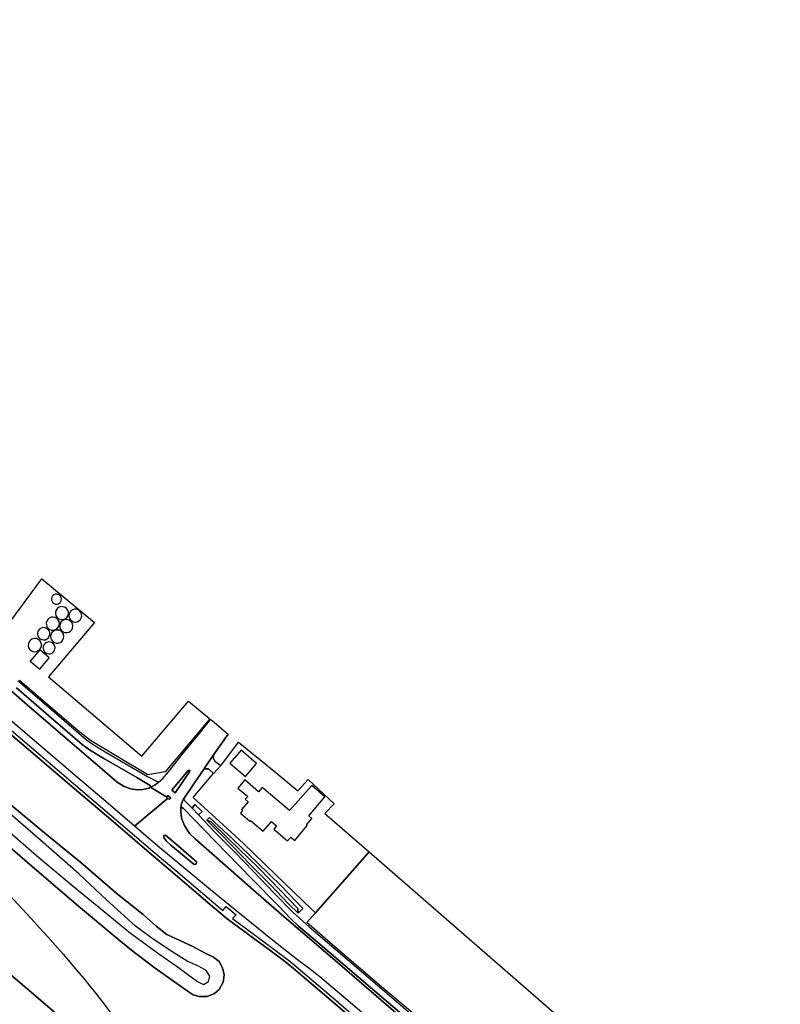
# Model space of a CAD drawing. Extents: x -26035517 to 31750492, y -9237385 to 8160032.
# Tile 232 of 256: x 22488452 to 22849151, y 935873 to 1402789. Entities that reach past the tile are written whole.
import ezdxf

# ---------------------------------------------------------------- set-up
doc = ezdxf.new("R2010")
doc.units = 0
doc.layers.add('T-25', color=7, linetype='CONTINUOUS')

msp = doc.modelspace()

# ---------------------------------------------------------------- linework, layer by layer
at = {"layer": 'T-25', "color": 9}
for p, q in [((22476236, 1070638, 9663), (22495714, 1053997, 9663)), ((22495714, 1053997, 9663), (22514363, 1038164, 9660)), ((22514363, 1038164, 9660), (22531601, 1023435, 9660)), ((22531601, 1023435, 9660), (22548717, 1008780, 9660)), ((22548717, 1008780, 9660), (22562346, 997350, 9627)), ((22562346, 997350, 9627), (22579907, 982276, 9683)), ((22579907, 982276, 9683), (22586800, 976399, 9687)), ((22586800, 976399, 9687), (22607669, 961011, 9723)), ((22491873, 943297, 9030), (22467005, 964351, 9027)), ((22607669, 961011, 9723), (22614635, 955807, 9737)), ((22614635, 955807, 9737), (22619235, 952013, 9737)), ((22619235, 952013, 9737), (22630821, 942212, 9773)), ((22504929, 932190, 8407), (22491873, 943297, 9030)), ((22630821, 942212, 9773), (22653079, 923245, 9787))]:
    msp.add_line(p, q, dxfattribs=at)
for points in [[(22565050, 1001739, 9753), (22554985, 1010117, 9750), (22542828, 1020406, 9800), (22529266, 1032043, 9697), (22515866, 1043460, 9683), (22497584, 1059060, 9673), (22482413, 1072063, 9740), (22467373, 1085100, 9713), (22459894, 1091793, 9697), (22445177, 1105419, 9657), (22439074, 1110918, 9667), (22431107, 1117634, 9657), (22415421, 1131133, 9614), (22412908, 1133296, 9607), (22404512, 1140560, 9611), (22394102, 1149566, 9617), (22374085, 1166822, 9640), (22353017, 1184848, 9593), (22332512, 1202529, 9540), (22311756, 1220365, 9630), (22293159, 1236319, 9567), (22285453, 1242885, 9493)], [(22562346, 997350, 9627), (22548717, 1008780, 9660), (22531601, 1023435, 9660), (22514363, 1038164, 9660), (22495714, 1053997, 9663), (22476236, 1070638, 9663), (22459057, 1085240, 9663), (22438660, 1102735, 9663), (22422247, 1116596, 9663), (22401394, 1134465, 9663), (22382999, 1150358, 9733), (22365501, 1165337, 9690), (22347956, 1180439, 9727), (22330541, 1195260, 9723), (22313546, 1209833, 9683), (22297568, 1223483, 9680), (22279497, 1239044, 9740)], [(22535421, 966437, 8370), (22515438, 983146, 8633), (22492056, 1003240, 8633), (22464191, 1027199, 8633), (22437372, 1050197, 8633), (22406784, 1076177, 8633), (22375810, 1102692, 8633), (22348477, 1126352, 8633), (22317865, 1152664, 8633), (22301265, 1166277, 8633), (22285316, 1180066, 8633), (22265311, 1197676, 8633), (22253601, 1207682, 8633)], [(22227205, 1169539, 8907), (22241940, 1156832, 8883), (22265387, 1136822, 8893), (22289083, 1116512, 8877), (22310233, 1098374, 8860), (22334972, 1077142, 8870), (22357425, 1057939, 8913), (22384224, 1034996, 8940), (22410713, 1012409, 8963), (22438814, 988286, 8997), (22464438, 966524, 9027), (22467005, 964351, 9027), (22491873, 943297, 9030), (22504929, 932190, 8407)], [(22478718, 1110448, 44750), (22498915, 1137616, 36737), (22523953, 1116959, 13497), (22502069, 1091174, 13497), (22546383, 1053564, 13473), (22568567, 1079703, 13473), (22578579, 1071322, 9440), (22578579, 1071322, 9440), (22557382, 1046152, 9437), (22549274, 1044734, 9467), (22534713, 1053329, 9350), (22522060, 1060992, 9350), (22516946, 1064998, 9287), (22506378, 1073965, 9317), (22488351, 1089475, 9343)], [(22486967, 1085874, 9560), (22503358, 1071734, 9540), (22512395, 1064007, 9550), (22518139, 1059076, 9577), (22521613, 1056516, 9580), (22528331, 1052506, 9580), (22535793, 1048148, 9583), (22543951, 1043452, 9567), (22550345, 1039709, 9567), (22550543, 1038866, 9563), (22549622, 1038433, 9563), (22546920, 1037724, 9587), (22544195, 1037584, 9603), (22541095, 1038036, 9570), (22538043, 1039158, 9573), (22534721, 1041182, 9583), (22527674, 1047256, 9607), (22511179, 1061440, 9630), (22490782, 1078998, 9610), (22477640, 1090425, 9620)], [(22477640, 1090425, 9620), (22490782, 1078998, 9610), (22511179, 1061440, 9630), (22527674, 1047256, 9607), (22534721, 1041182, 9583), (22538043, 1039158, 9573), (22541095, 1038036, 9570), (22544195, 1037584, 9603), (22546920, 1037724, 9587), (22549622, 1038433, 9563), (22550543, 1038866, 9563), (22558192, 1034082, 9653), (22558449, 1033346, 9653), (22542828, 1020406, 9800), (22529266, 1032043, 9697), (22515866, 1043460, 9683), (22497584, 1059060, 9673), (22482413, 1072063, 9740)], [(22487504, 1089373, 9633), (22507181, 1072457, 9623), (22520167, 1061361, 9613), (22522870, 1059394, 9583), (22529017, 1055667, 9557), (22549140, 1043970, 9610), (22554356, 1041178, 9560), (22552765, 1039973, 9560), (22550543, 1038866, 9563), (22550345, 1039709, 9567), (22543951, 1043452, 9567), (22535793, 1048148, 9583), (22528331, 1052506, 9580), (22521613, 1056516, 9580), (22518139, 1059076, 9577), (22512395, 1064007, 9550), (22503358, 1071734, 9540), (22486967, 1085874, 9560)], [(22487504, 1089373, 9633), (22507181, 1072457, 9623), (22520167, 1061361, 9613), (22522870, 1059394, 9583), (22529017, 1055667, 9557), (22549140, 1043970, 9610), (22554356, 1041178, 9560), (22556263, 1042893, 9487), (22559028, 1046083, 9483), (22566099, 1055063, 9487), (22574241, 1064855, 9517), (22578972, 1070994, 9487)], [(22459163, 1087544, 9860), (22469650, 1078598, 9887), (22482330, 1067576, 9860), (22498456, 1053878, 9800), (22516232, 1038718, 9817), (22534208, 1023349, 9880), (22552682, 1007514, 9870), (22563481, 998536, 9627)], [(22653079, 923245, 9787), (22630821, 942212, 9773), (22619235, 952013, 9737), (22614635, 955807, 9737), (22607669, 961011, 9723), (22586800, 976399, 9687), (22579907, 982276, 9683), (22562346, 997350, 9627), (22548717, 1008780, 9660), (22531601, 1023435, 9660), (22514363, 1038164, 9660), (22495714, 1053997, 9663), (22476236, 1070638, 9663)], [(22657826, 925917, 9993), (22630837, 948935, 9990), (22625778, 952893, 9947), (22620161, 957022, 9933), (22608376, 966298, 9973), (22592493, 979069, 9880), (22578894, 990206, 9817), (22565050, 1001739, 9753), (22554985, 1010117, 9750), (22542828, 1020406, 9800), (22558449, 1033346, 9653), (22559329, 1033117, 9653), (22559919, 1033518, 9653), (22559969, 1033857, 9653), (22558871, 1034795, 9653), (22558420, 1034717, 9653), (22558192, 1034082, 9653), (22550543, 1038866, 9563), (22552765, 1039973, 9560), (22554356, 1041178, 9560), (22556263, 1042893, 9487), (22559028, 1046083, 9483), (22566099, 1055063, 9487), (22574241, 1064855, 9517), (22578972, 1070994, 9487), (22579492, 1070560, 9420), (22584125, 1066692, 9537), (22584255, 1066584, 9540), (22587301, 1064041, 9507), (22580404, 1054101, 9557), (22576444, 1048386, 9533), (22575913, 1047594, 9536), (22571399, 1040862, 9557), (22566203, 1033202, 9537), (22565591, 1032148, 9527), (22565042, 1030439, 9527), (22564852, 1028697, 9557), (22564819, 1027384, 9560), (22565223, 1024073, 9557), (22566569, 1020603, 9573), (22568908, 1016951, 9650), (22571685, 1014325, 9670), (22580865, 1006214, 9717), (22600519, 988875, 9857), (22616105, 975399, 9883), (22636817, 957718, 9867), (22653949, 942926, 9897), (22669111, 929958, 9900)], [(22482330, 1067576, 9860), (22498456, 1053878, 9800), (22516232, 1038718, 9817), (22534208, 1023349, 9880), (22552682, 1007514, 9870), (22563481, 998536, 9627), (22584799, 980401, 9770), (22586297, 982264, 9777), (22591103, 978306, 9780), (22589440, 976529, 9780), (22599671, 968988, 9780), (22611558, 960189, 9780), (22616539, 956261, 9780), (22634081, 941509, 9807), (22652345, 925872, 9803)], [(22564852, 1028697, 9557), (22565042, 1030439, 9527), (22565591, 1032148, 9527), (22566203, 1033202, 9537), (22571399, 1040862, 9557), (22575913, 1047594, 9536), (22576444, 1048386, 9533), (22580404, 1054101, 9557), (22587301, 1064041, 9507)], [(22580404, 1054101, 9557), (22580182, 1052410, 9557), (22581019, 1051236, 9557), (22583832, 1049122, 9943)], [(22568381, 1046675, 9553), (22569064, 1046863, 9553), (22569042, 1046177, 9553), (22562170, 1036184, 9637), (22560677, 1037391, 9637), (22568381, 1046675, 9553)], [(22575913, 1047594, 9536), (22577997, 1047514, 9440), (22580415, 1045320, 9943)], [(22579308, 1044089, 9943), (22580415, 1045320, 9943), (22583832, 1049122, 9943), (22584764, 1050159, 9943)], [(22554356, 1041178, 9560), (22552765, 1039973, 9560), (22550543, 1038866, 9563)], [(22558192, 1034082, 9653), (22558420, 1034717, 9653), (22558871, 1034795, 9653), (22559969, 1033857, 9653), (22559919, 1033518, 9653), (22559329, 1033117, 9653), (22558449, 1033346, 9653), (22558192, 1034082, 9653)], [(22693069, 911277, 9987), (22656871, 942058, 9987), (22627632, 967152, 9877), (22620724, 972943, 9847), (22616947, 976526, 9840), (22610952, 982681, 9767), (22598563, 995340, 9637), (22581087, 1013284, 9557), (22566077, 1028745, 9527), (22565339, 1029185, 9557), (22564852, 1028697, 9557), (22565042, 1030439, 9527), (22565591, 1032148, 9527), (22566203, 1033202, 9537), (22566441, 1032663, 9523), (22570174, 1028943, 9523), (22573290, 1025685, 9523), (22581286, 1017195, 9463), (22590211, 1008324, 9563), (22599342, 998857, 9610), (22609195, 988558, 9667), (22618145, 979337, 9753), (22625653, 972644, 9753), (22642820, 958127, 9850), (22663828, 940049, 9943), (22684868, 922095, 9987)], [(22581286, 1017195, 9463), (22573290, 1025685, 9523), (22570174, 1028943, 9523), (22566441, 1032663, 9523), (22566203, 1033202, 9537)], [(22483291, 1031240, 8677), (22500391, 1016979, 8677), (22517400, 1003071, 8677), (22517400, 1003071, 8677), (22534891, 988159, 8677), (22547016, 978406, 8377), (22553130, 972912, 8377), (22558203, 968972, 8377), (22570181, 963430, 8377), (22576693, 959962, 8377), (22580350, 958274, 8343), (22583002, 956107, 8797), (22584688, 953235, 8897), (22585369, 949886, 8917), (22584879, 946410, 8937), (22583029, 942974, 8953), (22580873, 941039, 8953), (22577325, 939597, 8953), (22573485, 939556, 8910), (22570790, 940370, 8907), (22567927, 942236, 8870), (22552739, 953038, 8370), (22542954, 960382, 8370), (22535421, 966437, 8370), (22515438, 983146, 8633), (22492056, 1003240, 8633), (22464191, 1027199, 8633)], [(22464191, 1027199, 8633), (22492056, 1003240, 8633), (22515438, 983146, 8633), (22535421, 966437, 8370), (22542954, 960382, 8370), (22552739, 953038, 8370), (22567927, 942236, 8870), (22570790, 940370, 8907), (22573485, 939556, 8910), (22577325, 939597, 8953), (22580873, 941039, 8953), (22583029, 942974, 8953), (22584879, 946410, 8937), (22585369, 949886, 8917), (22584688, 953235, 8897), (22583002, 956107, 8797), (22580350, 958274, 8343), (22576693, 959962, 8377), (22570181, 963430, 8377), (22558203, 968972, 8377), (22553130, 972912, 8377), (22547016, 978406, 8377), (22534891, 988159, 8677), (22517400, 1003071, 8677), (22500391, 1016979, 8677), (22483291, 1031240, 8677)], [(22669111, 929958, 9900), (22653949, 942926, 9897), (22636817, 957718, 9867), (22616105, 975399, 9883), (22600519, 988875, 9857), (22580865, 1006214, 9717), (22571685, 1014325, 9670), (22568908, 1016951, 9650), (22566569, 1020603, 9573), (22565223, 1024073, 9557), (22564819, 1027384, 9560), (22564852, 1028697, 9557), (22565339, 1029185, 9557), (22566077, 1028745, 9527), (22581087, 1013284, 9557), (22598563, 995340, 9637), (22610952, 982681, 9767), (22616947, 976526, 9840), (22620724, 972943, 9847), (22627632, 967152, 9877), (22656871, 942058, 9987), (22693069, 911277, 9987)], [(22573290, 1025685, 9523), (22574933, 1027268, 9523), (22571546, 1030565, 9523), (22570174, 1028943, 9523)], [(22481503, 1019402, 10870), (22497604, 1005499, 11133), (22514828, 991137, 11357), (22530227, 978505, 11590), (22540947, 969540, 11653), (22554864, 959530, 11680), (22562722, 954184, 11730), (22572807, 946672, 11740), (22575666, 945226, 11740), (22577948, 946702, 11740), (22578628, 949251, 11733), (22576954, 951947, 11757), (22573555, 953856, 11803), (22567911, 956321, 11787), (22559798, 961320, 11677), (22550719, 967610, 11747), (22543165, 973071, 11773), (22529691, 985462, 11153), (22516420, 997787, 10823), (22516420, 997787, 10823), (22498347, 1013702, 10603), (22483880, 1026275, 10527)], [(22557644, 1016069, 9977), (22556832, 1015936, 9977), (22556736, 1015011, 9977), (22557989, 1013319, 9977), (22560099, 1011398, 9977), (22567398, 1005283, 9977), (22571232, 1002216, 9977), (22572193, 1002338, 9977), (22572298, 1003438, 9977), (22564911, 1009915, 9977), (22557644, 1016069, 9977)], [(22581286, 1017195, 9463), (22590211, 1008324, 9563), (22599342, 998857, 9610), (22609195, 988558, 9667), (22618145, 979337, 9753), (22625653, 972644, 9753), (22642820, 958127, 9850), (22663828, 940049, 9943), (22684868, 922095, 9987), (22705244, 904530, 10000), (22729231, 883928, 9937), (22747223, 868260, 9860), (22772490, 846934, 9903), (22789613, 832423, 9602), (22789731, 832323, 9600), (22792370, 830406, 9577), (22794577, 829725, 9563), (22798168, 829651, 9537), (22801079, 830524, 9503), (22803796, 832738, 9447), (22820004, 851446, 9297), (22822022, 855034, 9160), (22822779, 860296, 9110)], [(22620161, 957022, 9933), (22608376, 966298, 9973), (22592493, 979069, 9880), (22578894, 990206, 9817), (22565050, 1001739, 9753)], [(22756267, 835694, 9790), (22755749, 835639, 9747), (22746474, 843567, 9773), (22731875, 856015, 9787), (22712782, 872188, 9800), (22693565, 888625, 9827), (22673545, 905758, 9803), (22653079, 923245, 9787), (22630821, 942212, 9773), (22619235, 952013, 9737), (22614635, 955807, 9737), (22607669, 961011, 9723), (22586800, 976399, 9687), (22579907, 982276, 9683), (22562346, 997350, 9627)], [(22563481, 998536, 9627), (22584799, 980401, 9770), (22586297, 982264, 9777), (22591103, 978306, 9780), (22589440, 976529, 9780), (22599671, 968988, 9780), (22611558, 960189, 9780), (22616539, 956261, 9780), (22634081, 941509, 9807), (22652345, 925872, 9803), (22672036, 908946, 9827), (22695479, 888949, 9837), (22721335, 866996, 9890), (22745061, 846684, 9867), (22757033, 836464, 9821)], [(22628725, 979244, 9987), (22626921, 980834, 9930)], [(22485031, 927130, 9870), (22473867, 937070, 9887), (22462286, 947198, 10093), (22462123, 949548, 10117), (22463516, 959237, 10180), (22464797, 961412, 10098), (22467005, 964351, 9027), (22491873, 943297, 9030), (22504929, 932190, 8407)], [(22580350, 958274, 8343), (22583002, 956107, 8797), (22584688, 953235, 8897), (22585369, 949886, 8917), (22584879, 946410, 8937), (22583029, 942974, 8953), (22580873, 941039, 8953), (22577325, 939597, 8953), (22573485, 939556, 8910), (22570790, 940370, 8907), (22567927, 942236, 8870)], [(22849151, 764164, 9897), (22839141, 771982, 9853), (22828729, 780281, 9830), (22817880, 789231, 9780), (22807489, 797949, 9813), (22790340, 812734, 9893), (22763105, 836094, 10017), (22735717, 859593, 10047), (22706712, 884484, 10070), (22681148, 906216, 10073), (22657826, 925917, 9993), (22630837, 948935, 9990), (22625778, 952893, 9947), (22620161, 957022, 9933)]]:
    msp.add_polyline3d(points, dxfattribs=at)
for points in [[(22505452, 1125679, 28080), (22506157, 1125659, 28080), (22506837, 1125844, 28080), (22507435, 1126219, 28080), (22507897, 1126752, 28080), (22508185, 1127395, 28080), (22508273, 1128095, 28080), (22508154, 1128790, 28080), (22507839, 1129421, 28080), (22507354, 1129932, 28080), (22506741, 1130281, 28080), (22506053, 1130437, 28080), (22505340, 1130430, 28080), (22504503, 1130014, 28080), (22503989, 1129531, 28080), (22503638, 1128920, 28080), (22503480, 1128233, 28080), (22503528, 1127529, 28080), (22503778, 1126870, 28080), (22504209, 1126312, 28080), (22504784, 1125903, 28080), (22505452, 1125679, 28080)], [(22507484, 1118449, 28030), (22508388, 1118286, 28030), (22509301, 1118395, 28030), (22510142, 1118766, 28030), (22510838, 1119367, 28030), (22511327, 1120145, 28030), (22511567, 1121033, 28030), (22511537, 1121951, 28030), (22511239, 1122821, 28030), (22510699, 1123565, 28030), (22509966, 1124119, 28030), (22509102, 1124434, 28030), (22508180, 1124524, 28030), (22507163, 1124203, 28030), (22506397, 1123694, 28030), (22505465, 1122133, 28030), (22505380, 1121218, 28030), (22505566, 1120318, 28030), (22506008, 1119512, 28030), (22506666, 1118870, 28030), (22507484, 1118449, 28030)], [(22512718, 1122368, 28060), (22512177, 1121652, 28060), (22511869, 1120809, 28060), (22511821, 1119912, 28060), (22512036, 1119041, 28060), (22512496, 1118270, 28060), (22513160, 1117667, 28060), (22513972, 1117284, 28060), (22514861, 1117155, 28060), (22515748, 1117291, 28060), (22516557, 1117679, 28060), (22517218, 1118287, 28060), (22517672, 1119061, 28060), (22517881, 1119934, 28060), (22517826, 1120830, 28060), (22517511, 1121671, 28060), (22516965, 1122384, 28060), (22516235, 1122906, 28060), (22515385, 1123193, 28060), (22514487, 1123218, 28060), (22513444, 1122896, 28060), (22512718, 1122368, 28060)], [(22501762, 1118406, 27950), (22501283, 1117622, 27950), (22501054, 1116732, 27950), (22501095, 1115814, 27950), (22501402, 1114948, 27950), (22501949, 1114210, 27950), (22502687, 1113663, 27950), (22503553, 1113357, 27950), (22504471, 1113316, 27950), (22505361, 1113546, 27950), (22506145, 1114025, 27950), (22506754, 1114713, 27950), (22507136, 1115548, 27950), (22507258, 1116459, 27950), (22507108, 1117365, 27950), (22506699, 1118188, 27950), (22506068, 1118856, 27950), (22505270, 1119311, 27950), (22504374, 1119512, 27950), (22503456, 1119448, 27950), (22502449, 1119016, 27950), (22501762, 1118406, 27950)], [(22510826, 1112146, 28060), (22511713, 1112360, 36000), (22512499, 1112822, 28060), (22513118, 1113492, 28060), (22513515, 1114313, 28060), (22513657, 1115214, 28060), (22513532, 1116117, 28060), (22513150, 1116945, 28060), (22512544, 1117627, 28060), (22511766, 1118103, 28060), (22510883, 1118333, 28060), (22509972, 1118297, 28060), (22509111, 1117998, 28060), (22508163, 1117234, 28060), (22507687, 1116456, 28060), (22507458, 1115573, 28060), (22507495, 1114662, 28060), (22507795, 1113801, 28060), (22508332, 1113064, 28060), (22509060, 1112514, 28060), (22509916, 1112199, 28060), (22510826, 1112146, 28060)], [(22499762, 1108654, 27980), (22500613, 1108770, 27980), (22501394, 1109128, 27980), (22502037, 1109697, 27980), (22502487, 1110429, 27980), (22502705, 1111261, 27980), (22502671, 1112119, 27980), (22502389, 1112931, 27980), (22501884, 1113626, 27980), (22501198, 1114143, 27980), (22500392, 1114439, 27980), (22499534, 1114488, 27980), (22498699, 1114286, 27980), (22497940, 1113873, 27980), (22497242, 1112995, 27980), (22496940, 1112191, 27980), (22496885, 1111333, 27980), (22497082, 1110497, 27980), (22497513, 1109754, 27980), (22498142, 1109168, 27980), (22498914, 1108791, 27980), (22499762, 1108654, 27980)], [(22506715, 1107158, 27980), (22507598, 1107427, 27980), (22508364, 1107942, 27980), (22508947, 1108658, 27980), (22509296, 1109513, 27980), (22509380, 1110432, 27980), (22509192, 1111336, 27980), (22508749, 1112146, 27980), (22508089, 1112791, 27980), (22507269, 1113216, 27980), (22506361, 1113374, 36000), (22505240, 1113217, 27980), (22504420, 1112792, 27980), (22503760, 1112147, 27980), (22503316, 1111337, 27980), (22503128, 1110433, 27980), (22503212, 1109514, 27980), (22503560, 1108659, 27980), (22504143, 1107943, 27980), (22504909, 1107428, 27980), (22505792, 1107158, 27980), (22506715, 1107158, 27980)], [(22498037, 1104129, 27980), (22498533, 1104910, 27980), (22498781, 1105802, 27980), (22498760, 1106727, 27980), (22498472, 1107606, 27980), (22497941, 1108364, 27980), (22497214, 1108936, 27980), (22496352, 1109273, 27980), (22495428, 1109366, 27980), (22494203, 1109005, 27980), (22493451, 1108467, 27980), (22492886, 1107734, 27980), (22492558, 1106869, 27980), (22492495, 1105946, 27980), (22492702, 1105044, 27980), (22493161, 1104240, 27980), (22493833, 1103604, 27980), (22494661, 1103190, 27980), (22495573, 1103034, 27980), (22496491, 1103149, 27980), (22498037, 1104129, 27980)], [(22503038, 1102145, 27980), (22503809, 1102452, 27980), (22504458, 1102968, 27980), (22504931, 1103650, 27980), (22505187, 1104440, 27980), (22505203, 1105269, 27980), (22504979, 1106068, 27980), (22504534, 1106769, 27980), (22503905, 1107310, 27980), (22503147, 1107647, 27980), (22502324, 1107753, 27980), (22501168, 1107478, 27980), (22500478, 1107017, 27980), (22499951, 1106376, 27980), (22499631, 1105610, 27980), (22499546, 1104785, 27980), (22499704, 1103970, 27980), (22500090, 1103236, 27980), (22500671, 1102644, 27980), (22501399, 1102246, 27980), (22502211, 1102074, 27980), (22503038, 1102145, 27980)], [(22502464, 1100130, 20627), (22497944, 1103925, 20810), (22493438, 1098557, 20810), (22497958, 1094762, 20627), (22502464, 1100130, 20627)], [(22628725, 979244, 9987), (22626921, 980834, 9930), (22609662, 997641, 9787), (22594463, 1012247, 9767), (22584918, 1021035, 9760), (22570695, 1033955, 10020), (22579308, 1044089, 9943), (22580415, 1045320, 9943), (22583832, 1049122, 9943), (22584764, 1050159, 9943), (22592172, 1060114, 9523), (22609956, 1045874, 10230), (22620415, 1037079, 10240), (22625298, 1042468, 10017), (22637588, 1030918, 9837), (22633230, 1026421, 9833), (22654111, 1008243, 9920), (22640365, 992507, 10157), (22628725, 979244, 9987)], [(22595484, 1043930, 13437), (22600736, 1050040, 13437), (22593430, 1056320, 13437), (22588178, 1050210, 13437), (22595484, 1043930, 13437)], [(22580415, 1045320, 9943), (22577997, 1047514, 9440), (22575913, 1047594, 9536), (22576444, 1048386, 9533), (22580404, 1054101, 9557), (22580182, 1052410, 9557), (22581019, 1051236, 9557), (22583832, 1049122, 9943), (22580415, 1045320, 9943)], [(22562170, 1036184, 9637), (22560677, 1037391, 9637), (22568381, 1046675, 9553), (22569064, 1046863, 9553), (22569042, 1046177, 9553), (22562170, 1036184, 9637)], [(22568381, 1046675, 9553), (22560677, 1037391, 9637), (22562170, 1036184, 9637), (22569042, 1046177, 9553), (22569064, 1046863, 9553), (22568381, 1046675, 9553)], [(22603461, 1038705, 13350), (22601768, 1036705, 13573), (22595210, 1042256, 13443), (22591937, 1038390, 13387), (22596572, 1034466, 13173), (22595400, 1033081, 13163), (22596806, 1031891, 13477), (22593661, 1028176, 13630), (22594178, 1027739, 13760), (22593086, 1026449, 13743), (22597582, 1022642, 13770), (22597921, 1023042, 13763), (22603965, 1017925, 13703), (22607863, 1022530, 13377), (22610313, 1020456, 13300), (22608991, 1018895, 13150), (22615508, 1013378, 13177), (22617034, 1015181, 13217), (22618901, 1013600, 13387), (22624836, 1020611, 13387), (22624418, 1020964, 13387), (22627036, 1024057, 13387), (22625586, 1025284, 13697), (22633216, 1034297, 14003), (22626999, 1039559, 14063), (22616452, 1027708, 13420), (22603461, 1038705, 13350)], [(22558192, 1034082, 9653), (22558420, 1034717, 9653), (22558871, 1034795, 9653), (22559969, 1033857, 9653), (22559919, 1033518, 9653), (22559329, 1033117, 9653), (22558449, 1033346, 9653), (22558192, 1034082, 9653)], [(22573290, 1025685, 9523), (22570174, 1028943, 9523), (22571546, 1030565, 9523), (22574933, 1027268, 9523), (22573290, 1025685, 9523)], [(22577195, 1023240, 9560), (22578536, 1024508, 9570), (22589683, 1014069, 9607), (22600993, 1003045, 9617), (22612429, 992008, 9613), (22622708, 981291, 9697), (22620555, 979168, 9653), (22620315, 981333, 9133), (22612202, 989790, 9137), (22601801, 1000470, 9137), (22587121, 1014612, 9133), (22579293, 1022386, 9180), (22577195, 1023240, 9560)], [(22620555, 979168, 9653), (22615780, 983729, 9650), (22607488, 992379, 9613), (22598279, 1001641, 9613), (22584335, 1016061, 9560), (22577195, 1023240, 9560), (22579293, 1022386, 9180), (22587121, 1014612, 9133), (22601801, 1000470, 9137), (22612202, 989790, 9137), (22620315, 981333, 9133), (22620555, 979168, 9653)], [(22560099, 1011398, 9977), (22557989, 1013319, 9977), (22556736, 1015011, 9977), (22556832, 1015936, 9977), (22557644, 1016069, 9977), (22564911, 1009915, 9977), (22572298, 1003438, 9977), (22572193, 1002338, 9977), (22571232, 1002216, 9977), (22567398, 1005283, 9977), (22560099, 1011398, 9977)], [(22560099, 1011398, 9977), (22567398, 1005283, 9977), (22571232, 1002216, 9977), (22572193, 1002338, 9977), (22572298, 1003438, 9977), (22564911, 1009915, 9977), (22557644, 1016069, 9977), (22556832, 1015936, 9977), (22556736, 1015011, 9977), (22557989, 1013319, 9977), (22560099, 1011398, 9977)], [(22822779, 860296, 9110), (22810857, 846393, 9210), (22800886, 835466, 9343), (22793873, 838912, 9347), (22779032, 841973, 9620), (22758543, 859709, 9823), (22739350, 876057, 9980), (22715741, 896488, 10070), (22695500, 913923, 10067), (22676733, 930021, 9993), (22659139, 944918, 10010), (22636742, 964027, 9927), (22624651, 974602, 9927), (22628725, 979244, 9987), (22640365, 992507, 10157), (22654111, 1008243, 9920), (22823328, 860936, 9147), (22822779, 860296, 9110)]]:
    msp.add_polyline3d(points, close=True, dxfattribs=at)
msp.add_ellipse((22258033, 1140832), major_axis=(288824, -244548), ratio=0.1091373, dxfattribs=at)

doc.saveas('drawing.dxf')
